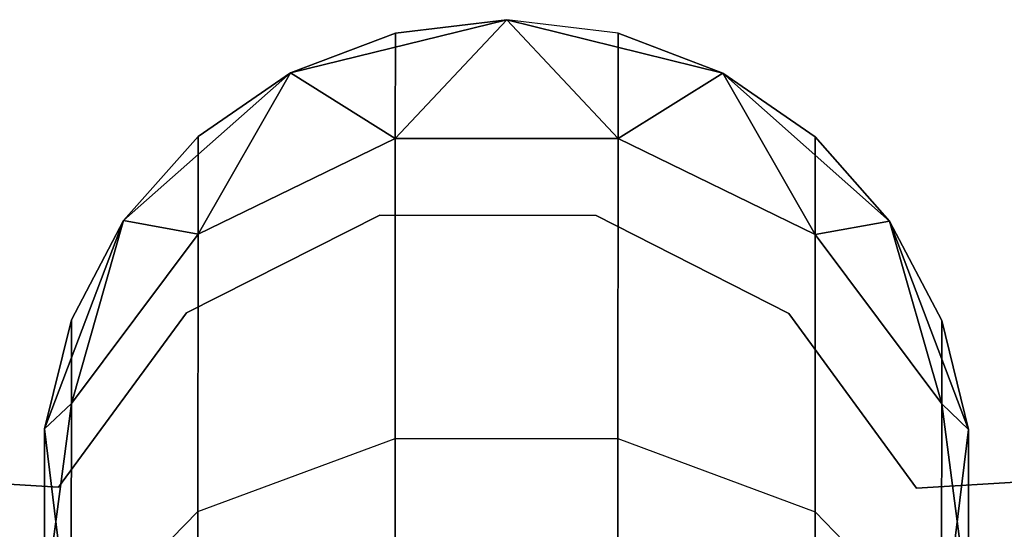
# Model space of a CAD drawing. Extents: x -91 to 91, y -91 to 262.
# Tile 124 of 256: x -1.06 to 1.05, y -60.55 to -59.45. Entities that reach past the tile are written whole.
import ezdxf

# ---------------------------------------------------------------- set-up
doc = ezdxf.new("R2010")
doc.units = 0
doc.header["$LTSCALE"] = 25.4
doc.layers.get('0').update_dxf_attribs({"linetype": 'CONTINUOUS'})

# ---------------------------------------------------------------- blocks, each defined once
blk = doc.blocks.new('ETE0_STL_1')
at = {"color": 0}
for p, q in [((-0.0165, -59.454, 327.5076), (-0.4813, -59.5683, 327.5076)), ((-0.4813, -59.5683, 163.5076), (-0.0165, -59.454, 163.5076)), ((-0.0165, -59.454, 327.5076), (-0.4813, -59.5683, 327.5076)), ((-0.4813, -59.5683, 163.5076), (-0.0165, -59.454, 163.5076)), ((-0.0165, -59.454, 322.0076), (-0.256, -59.7091, 320.8707)), ((-0.0165, -59.454, 322.0076), (-0.256, -59.7091, 320.8707)), ((-0.256, -59.7091, 169.1445), (-0.0165, -59.454, 168.0076)), ((-0.256, -59.7091, 169.1445), (-0.0165, -59.454, 168.0076)), ((-0.0165, -59.454, 327.5076), (-0.2559, -59.483, 322.0076)), ((-0.0165, -59.454, 322.0076), (-0.2559, -59.483, 322.0076)), ((-0.0165, -59.454, 327.5076), (-0.2559, -59.483, 322.0076)), ((-0.0165, -59.454, 322.0076), (-0.2559, -59.483, 322.0076)), ((-0.0165, -59.454, 168.0076), (-0.2559, -59.483, 168.0076)), ((-0.2559, -59.483, 168.0076), (-0.0165, -59.454, 163.5076)), ((-0.0165, -59.454, 168.0076), (-0.2559, -59.483, 168.0076)), ((-0.2559, -59.483, 168.0076), (-0.0165, -59.454, 163.5076)), ((0.4481, -59.5688, 327.5076), (-0.0165, -59.454, 327.5076)), ((-0.0165, -59.454, 163.5076), (0.4481, -59.5688, 163.5076)), ((0.2228, -59.4832, 322.0076), (-0.0165, -59.454, 327.5076)), ((0.4481, -59.5688, 327.5076), (-0.0165, -59.454, 327.5076)), ((0.2228, -59.4832, 322.0076), (-0.0165, -59.454, 327.5076)), ((0.2228, -59.4832, 322.0076), (-0.0165, -59.454, 322.0076)), ((-0.0165, -59.454, 322.0076), (-0.0165, -59.454, 327.5076)), ((-0.0165, -59.454, 322.0076), (-0.0165, -59.454, 327.5076)), ((-0.0165, -59.454, 322.0076), (0.2226, -59.7094, 320.8707)), ((0.2228, -59.4832, 322.0076), (-0.0165, -59.454, 322.0076)), ((-0.0165, -59.454, 322.0076), (0.2226, -59.7094, 320.8707)), ((0.2226, -59.7094, 169.1445), (-0.0165, -59.454, 168.0076)), ((0.2226, -59.7094, 169.1445), (-0.0165, -59.454, 168.0076)), ((0.2228, -59.4832, 168.0076), (-0.0165, -59.454, 168.0076)), ((-0.0165, -59.454, 168.0076), (-0.0165, -59.454, 163.5076)), ((-0.0165, -59.454, 168.0076), (-0.0165, -59.454, 163.5076)), ((0.2228, -59.4832, 168.0076), (-0.0165, -59.454, 168.0076)), ((0.2228, -59.4832, 168.0076), (-0.0165, -59.454, 163.5076)), ((0.2228, -59.4832, 168.0076), (-0.0165, -59.454, 163.5076)), ((-0.0165, -59.454, 163.5076), (0.4481, -59.5688, 163.5076)), ((-0.2559, -59.483, 322.0076), (-0.4813, -59.5683, 327.5076)), ((-0.2559, -59.483, 322.0076), (-0.4813, -59.5683, 322.0076)), ((-0.2559, -59.483, 322.0076), (-0.4813, -59.5683, 327.5076)), ((-0.2559, -59.483, 322.0076), (-0.4813, -59.5683, 322.0076)), ((-0.2559, -59.483, 168.0076), (-0.4813, -59.5683, 168.0076)), ((-0.4813, -59.5683, 163.5076), (-0.2559, -59.483, 168.0076)), ((-0.2559, -59.483, 168.0076), (-0.4813, -59.5683, 168.0076)), ((-0.4813, -59.5683, 163.5076), (-0.2559, -59.483, 168.0076)), ((-0.2559, -59.483, 322.0076), (-0.256, -59.7091, 320.8707)), ((-0.2559, -59.483, 322.0076), (-0.256, -59.7091, 320.8707)), ((-0.256, -59.7091, 169.1445), (-0.2559, -59.483, 168.0076)), ((-0.256, -59.7091, 169.1445), (-0.2559, -59.483, 168.0076)), ((0.2228, -59.4832, 322.0076), (0.2226, -59.7094, 320.8707)), ((0.2228, -59.4832, 322.0076), (0.2226, -59.7094, 320.8707)), ((0.2226, -59.7094, 169.1445), (0.2228, -59.4832, 168.0076)), ((0.2226, -59.7094, 169.1445), (0.2228, -59.4832, 168.0076)), ((0.4481, -59.5688, 322.0076), (0.2228, -59.4832, 322.0076)), ((0.2228, -59.4832, 322.0076), (0.4481, -59.5688, 327.5076)), ((0.2228, -59.4832, 322.0076), (0.4481, -59.5688, 327.5076)), ((0.4481, -59.5688, 322.0076), (0.2228, -59.4832, 322.0076)), ((0.4481, -59.5688, 168.0076), (0.2228, -59.4832, 168.0076)), ((0.2228, -59.4832, 168.0076), (0.4481, -59.5688, 163.5076)), ((0.2228, -59.4832, 168.0076), (0.4481, -59.5688, 163.5076)), ((0.4481, -59.5688, 168.0076), (0.2228, -59.4832, 168.0076)), ((-0.4813, -59.5683, 327.5076), (-0.8398, -59.8855, 327.5076)), ((-0.8398, -59.8855, 163.5076), (-0.4813, -59.5683, 163.5076)), ((-0.4813, -59.5683, 327.5076), (-0.8398, -59.8855, 327.5076)), ((-0.8398, -59.8855, 163.5076), (-0.4813, -59.5683, 163.5076)), ((-0.4813, -59.5683, 322.0076), (-0.6799, -59.9144, 320.9558)), ((-0.4813, -59.5683, 322.0076), (-0.6799, -59.9144, 320.9558)), ((-0.6799, -59.9144, 169.0594), (-0.4813, -59.5683, 168.0076)), ((-0.6799, -59.9144, 169.0594), (-0.4813, -59.5683, 168.0076)), ((-0.4813, -59.5683, 322.0076), (-0.6798, -59.7052, 322.0076)), ((-0.6798, -59.7052, 322.0076), (-0.4813, -59.5683, 327.5076)), ((-0.6798, -59.7052, 322.0076), (-0.4813, -59.5683, 327.5076)), ((-0.4813, -59.5683, 322.0076), (-0.6798, -59.7052, 322.0076)), ((-0.4813, -59.5683, 168.0076), (-0.6798, -59.7052, 168.0076)), ((-0.6798, -59.7052, 168.0076), (-0.4813, -59.5683, 163.5076)), ((-0.6798, -59.7052, 168.0076), (-0.4813, -59.5683, 163.5076)), ((-0.4813, -59.5683, 168.0076), (-0.6798, -59.7052, 168.0076)), ((-0.4813, -59.5683, 322.0076), (-0.4813, -59.5683, 327.5076)), ((-0.4813, -59.5683, 322.0076), (-0.4813, -59.5683, 327.5076)), ((-0.4813, -59.5683, 322.0076), (-0.256, -59.7091, 320.8707)), ((-0.4813, -59.5683, 322.0076), (-0.256, -59.7091, 320.8707)), ((-0.256, -59.7091, 169.1445), (-0.4813, -59.5683, 168.0076)), ((-0.256, -59.7091, 169.1445), (-0.4813, -59.5683, 168.0076)), ((-0.4813, -59.5683, 168.0076), (-0.4813, -59.5683, 163.5076)), ((-0.4813, -59.5683, 168.0076), (-0.4813, -59.5683, 163.5076)), ((0.4481, -59.5688, 322.0076), (0.2226, -59.7094, 320.8707)), ((0.4481, -59.5688, 322.0076), (0.2226, -59.7094, 320.8707)), ((0.2226, -59.7094, 169.1445), (0.4481, -59.5688, 168.0076)), ((0.2226, -59.7094, 169.1445), (0.4481, -59.5688, 168.0076)), ((0.8062, -59.8864, 327.5076), (0.4481, -59.5688, 327.5076)), ((0.4481, -59.5688, 163.5076), (0.8062, -59.8864, 163.5076)), ((0.6464, -59.7059, 322.0076), (0.4481, -59.5688, 327.5076)), ((0.8062, -59.8864, 327.5076), (0.4481, -59.5688, 327.5076)), ((0.6464, -59.7059, 322.0076), (0.4481, -59.5688, 322.0076)), ((0.4481, -59.5688, 322.0076), (0.4481, -59.5688, 327.5076)), ((0.6464, -59.7059, 322.0076), (0.4481, -59.5688, 327.5076)), ((0.4481, -59.5688, 322.0076), (0.4481, -59.5688, 327.5076)), ((0.4481, -59.5688, 322.0076), (0.6463, -59.9151, 320.9558)), ((0.6464, -59.7059, 322.0076), (0.4481, -59.5688, 322.0076)), ((0.4481, -59.5688, 322.0076), (0.6463, -59.9151, 320.9558)), ((0.6463, -59.9151, 169.0594), (0.4481, -59.5688, 168.0076)), ((0.6463, -59.9151, 169.0594), (0.4481, -59.5688, 168.0076)), ((0.6464, -59.7059, 168.0076), (0.4481, -59.5688, 168.0076)), ((0.4481, -59.5688, 163.5076), (0.6464, -59.7059, 168.0076)), ((0.4481, -59.5688, 163.5076), (0.8062, -59.8864, 163.5076)), ((0.4481, -59.5688, 168.0076), (0.4481, -59.5688, 163.5076)), ((0.4481, -59.5688, 168.0076), (0.4481, -59.5688, 163.5076)), ((0.6464, -59.7059, 168.0076), (0.4481, -59.5688, 168.0076)), ((0.4481, -59.5688, 163.5076), (0.6464, -59.7059, 168.0076)), ((-0.6798, -59.7052, 322.0076), (-0.8398, -59.8855, 327.5076)), ((-0.6798, -59.7052, 322.0076), (-0.8398, -59.8855, 322.0076)), ((-0.6798, -59.7052, 322.0076), (-0.8398, -59.8855, 327.5076)), ((-0.6798, -59.7052, 322.0076), (-0.8398, -59.8855, 322.0076)), ((-0.6798, -59.7052, 168.0076), (-0.8398, -59.8855, 168.0076)), ((-0.8398, -59.8855, 163.5076), (-0.6798, -59.7052, 168.0076)), ((-0.6798, -59.7052, 168.0076), (-0.8398, -59.8855, 168.0076)), ((-0.8398, -59.8855, 163.5076), (-0.6798, -59.7052, 168.0076)), ((-0.6798, -59.7052, 322.0076), (-0.6799, -59.9144, 320.9558)), ((-0.6798, -59.7052, 322.0076), (-0.6799, -59.9144, 320.9558)), ((-0.6799, -59.9144, 169.0594), (-0.6798, -59.7052, 168.0076)), ((-0.6799, -59.9144, 169.0594), (-0.6798, -59.7052, 168.0076)), ((-0.256, -59.7091, 320.8707), (-0.6799, -59.9144, 320.9558)), ((-0.256, -59.7091, 320.8707), (-0.6799, -59.9144, 320.9558)), ((-0.6799, -59.9144, 169.0594), (-0.256, -59.7091, 169.1445)), ((-0.6799, -59.9144, 169.0594), (-0.256, -59.7091, 169.1445)), ((-0.256, -59.7091, 320.8707), (-0.2563, -60.3531, 319.9068)), ((-0.256, -59.7091, 320.8707), (-0.2563, -60.3531, 319.9068)), ((-0.2563, -60.3531, 170.1084), (-0.256, -59.7091, 169.1445)), ((-0.2563, -60.3531, 170.1084), (-0.256, -59.7091, 169.1445)), ((0.2226, -59.7094, 320.8707), (-0.256, -59.7091, 320.8707)), ((0.2226, -59.7094, 320.8707), (-0.256, -59.7091, 320.8707)), ((-0.256, -59.7091, 169.1445), (0.2226, -59.7094, 169.1445)), ((-0.256, -59.7091, 169.1445), (0.2226, -59.7094, 169.1445)), ((0.2226, -59.7094, 320.8707), (0.2223, -60.3534, 319.9068)), ((0.2226, -59.7094, 320.8707), (0.2223, -60.3534, 319.9068)), ((0.2223, -60.3534, 170.1084), (0.2226, -59.7094, 169.1445)), ((0.2223, -60.3534, 170.1084), (0.2226, -59.7094, 169.1445)), ((0.6463, -59.9151, 320.9558), (0.2226, -59.7094, 320.8707)), ((0.6463, -59.9151, 320.9558), (0.2226, -59.7094, 320.8707)), ((0.2226, -59.7094, 169.1445), (0.6463, -59.9151, 169.0594)), ((0.2226, -59.7094, 169.1445), (0.6463, -59.9151, 169.0594)), ((0.6464, -59.7059, 322.0076), (0.6463, -59.9151, 320.9558)), ((0.6464, -59.7059, 322.0076), (0.6463, -59.9151, 320.9558)), ((0.6463, -59.9151, 169.0594), (0.6464, -59.7059, 168.0076)), ((0.6463, -59.9151, 169.0594), (0.6464, -59.7059, 168.0076)), ((0.8062, -59.8864, 322.0076), (0.6464, -59.7059, 322.0076)), ((0.6464, -59.7059, 322.0076), (0.8062, -59.8864, 327.5076)), ((0.6464, -59.7059, 322.0076), (0.8062, -59.8864, 327.5076)), ((0.8062, -59.8864, 322.0076), (0.6464, -59.7059, 322.0076)), ((0.8062, -59.8864, 168.0076), (0.6464, -59.7059, 168.0076)), ((0.6464, -59.7059, 168.0076), (0.8062, -59.8864, 163.5076)), ((0.6464, -59.7059, 168.0076), (0.8062, -59.8864, 163.5076)), ((0.8062, -59.8864, 168.0076), (0.6464, -59.7059, 168.0076)), ((-0.8398, -59.8855, 327.5076), (-1.0097, -60.333, 327.5076)), ((-1.0097, -60.333, 163.5076), (-0.8398, -59.8855, 163.5076)), ((-0.8398, -59.8855, 327.5076), (-1.0097, -60.333, 327.5076)), ((-1.0097, -60.333, 163.5076), (-0.8398, -59.8855, 163.5076)), ((-0.8398, -59.8855, 322.0076), (-0.952, -60.2782, 321.1065)), ((-0.8398, -59.8855, 322.0076), (-0.952, -60.2782, 321.1065)), ((-0.952, -60.2782, 168.9087), (-0.8398, -59.8855, 168.0076)), ((-0.952, -60.2782, 168.9087), (-0.8398, -59.8855, 168.0076)), ((-0.8398, -59.8855, 322.0076), (-0.9519, -60.0989, 322.0076)), ((-0.9519, -60.0989, 322.0076), (-0.8398, -59.8855, 327.5076)), ((-0.9519, -60.0989, 322.0076), (-0.8398, -59.8855, 327.5076)), ((-0.8398, -59.8855, 322.0076), (-0.9519, -60.0989, 322.0076)), ((-0.8398, -59.8855, 168.0076), (-0.9519, -60.0989, 168.0076)), ((-0.9519, -60.0989, 168.0076), (-0.8398, -59.8855, 163.5076)), ((-0.9519, -60.0989, 168.0076), (-0.8398, -59.8855, 163.5076)), ((-0.8398, -59.8855, 168.0076), (-0.9519, -60.0989, 168.0076)), ((-0.8398, -59.8855, 322.0076), (-0.8398, -59.8855, 327.5076)), ((-0.8398, -59.8855, 322.0076), (-0.8398, -59.8855, 327.5076)), ((-0.8398, -59.8855, 322.0076), (-0.6799, -59.9144, 320.9558)), ((-0.8398, -59.8855, 322.0076), (-0.6799, -59.9144, 320.9558)), ((-0.6799, -59.9144, 169.0594), (-0.8398, -59.8855, 168.0076)), ((-0.6799, -59.9144, 169.0594), (-0.8398, -59.8855, 168.0076)), ((-0.8398, -59.8855, 168.0076), (-0.8398, -59.8855, 163.5076)), ((-0.8398, -59.8855, 168.0076), (-0.8398, -59.8855, 163.5076)), ((-0.2896, -59.874, 164.5076), (-0.7044, -60.0837, 164.5076)), ((-0.7044, -60.0837, 162.5076), (-0.2896, -59.874, 162.5076)), ((-0.7044, -60.0837, 162.5076), (-0.2896, -59.874, 162.5076)), ((-0.2896, -59.874, 164.5076), (-0.7044, -60.0837, 164.5076)), ((0.1753, -59.8744, 164.5076), (-0.2896, -59.874, 164.5076)), ((-0.2896, -59.874, 164.5076), (-0.2896, -59.874, 162.5076)), ((-0.2896, -59.874, 162.5076), (0.1753, -59.8744, 162.5076)), ((-0.2896, -59.874, 164.5076), (-0.2896, -59.874, 162.5076)), ((-0.2896, -59.874, 162.5076), (0.1753, -59.8744, 162.5076)), ((0.1753, -59.8744, 164.5076), (-0.2896, -59.874, 164.5076)), ((0.5897, -60.085, 164.5076), (0.1753, -59.8744, 164.5076)), ((0.1753, -59.8744, 164.5076), (0.1753, -59.8744, 162.5076)), ((0.1753, -59.8744, 162.5076), (0.5897, -60.085, 162.5076)), ((0.1753, -59.8744, 164.5076), (0.1753, -59.8744, 162.5076)), ((0.1753, -59.8744, 162.5076), (0.5897, -60.085, 162.5076)), ((0.5897, -60.085, 164.5076), (0.1753, -59.8744, 164.5076)), ((0.8062, -59.8864, 322.0076), (0.6463, -59.9151, 320.9558)), ((0.8062, -59.8864, 322.0076), (0.6463, -59.9151, 320.9558)), ((0.6463, -59.9151, 169.0594), (0.8062, -59.8864, 168.0076)), ((0.6463, -59.9151, 169.0594), (0.8062, -59.8864, 168.0076)), ((0.9757, -60.334, 327.5076), (0.8062, -59.8864, 327.5076)), ((0.8062, -59.8864, 163.5076), (0.9757, -60.334, 163.5076)), ((0.9181, -60.0999, 322.0076), (0.8062, -59.8864, 327.5076)), ((0.9757, -60.334, 327.5076), (0.8062, -59.8864, 327.5076)), ((0.9181, -60.0999, 322.0076), (0.8062, -59.8864, 322.0076)), ((0.8062, -59.8864, 322.0076), (0.8062, -59.8864, 327.5076)), ((0.9181, -60.0999, 322.0076), (0.8062, -59.8864, 327.5076)), ((0.8062, -59.8864, 322.0076), (0.8062, -59.8864, 327.5076)), ((0.8062, -59.8864, 322.0076), (0.918, -60.2792, 321.1065)), ((0.9181, -60.0999, 322.0076), (0.8062, -59.8864, 322.0076)), ((0.8062, -59.8864, 322.0076), (0.918, -60.2792, 321.1065)), ((0.918, -60.2792, 168.9087), (0.8062, -59.8864, 168.0076)), ((0.918, -60.2792, 168.9087), (0.8062, -59.8864, 168.0076)), ((0.9181, -60.0999, 168.0076), (0.8062, -59.8864, 168.0076)), ((0.8062, -59.8864, 163.5076), (0.9181, -60.0999, 168.0076)), ((0.8062, -59.8864, 163.5076), (0.9757, -60.334, 163.5076)), ((0.8062, -59.8864, 168.0076), (0.8062, -59.8864, 163.5076)), ((0.8062, -59.8864, 168.0076), (0.8062, -59.8864, 163.5076)), ((0.9181, -60.0999, 168.0076), (0.8062, -59.8864, 168.0076)), ((0.8062, -59.8864, 163.5076), (0.9181, -60.0999, 168.0076)), ((-0.6799, -59.9144, 320.9558), (-0.952, -60.2782, 321.1065)), ((-0.6799, -59.9144, 320.9558), (-0.952, -60.2782, 321.1065)), ((-0.952, -60.2782, 168.9087), (-0.6799, -59.9144, 169.0594)), ((-0.952, -60.2782, 168.9087), (-0.6799, -59.9144, 169.0594)), ((-0.6799, -59.9144, 320.9558), (-0.6802, -60.5102, 320.0641)), ((-0.6799, -59.9144, 320.9558), (-0.6802, -60.5102, 320.0641)), ((-0.6802, -60.5102, 169.9511), (-0.6799, -59.9144, 169.0594)), ((-0.6802, -60.5102, 169.9511), (-0.6799, -59.9144, 169.0594)), ((0.6463, -59.9151, 320.9558), (0.646, -60.5109, 320.0641)), ((0.6463, -59.9151, 320.9558), (0.646, -60.5109, 320.0641)), ((0.646, -60.5109, 169.9511), (0.6463, -59.9151, 169.0594)), ((0.646, -60.5109, 169.9511), (0.6463, -59.9151, 169.0594)), ((0.918, -60.2792, 321.1065), (0.6463, -59.9151, 320.9558)), ((0.918, -60.2792, 321.1065), (0.6463, -59.9151, 320.9558)), ((0.6463, -59.9151, 169.0594), (0.918, -60.2792, 168.9087)), ((0.6463, -59.9151, 169.0594), (0.918, -60.2792, 168.9087)), ((-0.7044, -60.0837, 164.5076), (-0.9795, -60.4583, 164.5076)), ((-0.9795, -60.4583, 162.5076), (-0.7044, -60.0837, 162.5076)), ((-0.9795, -60.4583, 162.5076), (-0.7044, -60.0837, 162.5076)), ((-0.7044, -60.0837, 164.5076), (-0.9795, -60.4583, 164.5076)), ((-0.7044, -60.0837, 164.5076), (-0.7044, -60.0837, 162.5076)), ((-0.7044, -60.0837, 164.5076), (-0.7044, -60.0837, 162.5076)), ((0.8641, -60.4601, 164.5076), (0.5897, -60.085, 164.5076)), ((0.5897, -60.085, 164.5076), (0.5897, -60.085, 162.5076)), ((0.5897, -60.085, 162.5076), (0.8641, -60.4601, 162.5076)), ((0.5897, -60.085, 164.5076), (0.5897, -60.085, 162.5076)), ((0.5897, -60.085, 162.5076), (0.8641, -60.4601, 162.5076)), ((0.8641, -60.4601, 164.5076), (0.5897, -60.085, 164.5076)), ((-0.9519, -60.0989, 322.0076), (-1.0097, -60.333, 327.5076)), ((-0.9519, -60.0989, 322.0076), (-1.0097, -60.333, 322.0076)), ((-0.9519, -60.0989, 322.0076), (-1.0097, -60.333, 327.5076)), ((-0.9519, -60.0989, 322.0076), (-1.0097, -60.333, 322.0076)), ((-0.9519, -60.0989, 168.0076), (-1.0097, -60.333, 168.0076)), ((-1.0097, -60.333, 163.5076), (-0.9519, -60.0989, 168.0076)), ((-0.9519, -60.0989, 168.0076), (-1.0097, -60.333, 168.0076)), ((-1.0097, -60.333, 163.5076), (-0.9519, -60.0989, 168.0076)), ((-0.9519, -60.0989, 322.0076), (-0.952, -60.2782, 321.1065)), ((-0.9519, -60.0989, 322.0076), (-0.952, -60.2782, 321.1065)), ((-0.952, -60.2782, 168.9087), (-0.9519, -60.0989, 168.0076)), ((-0.952, -60.2782, 168.9087), (-0.9519, -60.0989, 168.0076)), ((0.9181, -60.0999, 322.0076), (0.918, -60.2792, 321.1065)), ((0.9181, -60.0999, 322.0076), (0.918, -60.2792, 321.1065)), ((0.918, -60.2792, 168.9087), (0.9181, -60.0999, 168.0076)), ((0.918, -60.2792, 168.9087), (0.9181, -60.0999, 168.0076)), ((0.9757, -60.334, 322.0076), (0.9181, -60.0999, 322.0076)), ((0.9181, -60.0999, 322.0076), (0.9757, -60.334, 327.5076)), ((0.9181, -60.0999, 322.0076), (0.9757, -60.334, 327.5076)), ((0.9757, -60.334, 322.0076), (0.9181, -60.0999, 322.0076)), ((0.9757, -60.334, 168.0076), (0.9181, -60.0999, 168.0076)), ((0.9181, -60.0999, 168.0076), (0.9757, -60.334, 163.5076)), ((0.9181, -60.0999, 168.0076), (0.9757, -60.334, 163.5076)), ((0.9757, -60.334, 168.0076), (0.9181, -60.0999, 168.0076)), ((-0.9795, -60.4583, 164.5076), (-6.5744, -60.1078, 164.5076)), ((-6.5744, -60.1078, 162.5076), (-0.9795, -60.4583, 162.5076)), ((-6.5744, -60.1078, 162.5076), (-0.9795, -60.4583, 162.5076)), ((-0.9795, -60.4583, 164.5076), (-6.5744, -60.1078, 164.5076)), ((6.4587, -60.1203, 164.5076), (0.8641, -60.4601, 164.5076)), ((0.8641, -60.4601, 162.5076), (6.4587, -60.1203, 162.5076)), ((0.8641, -60.4601, 162.5076), (6.4587, -60.1203, 162.5076)), ((6.4587, -60.1203, 164.5076), (0.8641, -60.4601, 164.5076)), ((-0.952, -60.2782, 321.1065), (-1.0099, -60.7171, 321.2884)), ((-0.952, -60.2782, 321.1065), (-1.0099, -60.7171, 321.2884)), ((-1.0099, -60.7171, 168.7269), (-0.952, -60.2782, 168.9087)), ((-1.0099, -60.7171, 168.7269), (-0.952, -60.2782, 168.9087)), ((-1.0097, -60.333, 322.0076), (-0.952, -60.2782, 321.1065)), ((-1.0097, -60.333, 322.0076), (-0.952, -60.2782, 321.1065)), ((-0.952, -60.2782, 168.9087), (-1.0097, -60.333, 168.0076)), ((-0.952, -60.2782, 168.9087), (-1.0097, -60.333, 168.0076)), ((-0.952, -60.2782, 321.1065), (-0.9523, -60.7886, 320.3427)), ((-0.952, -60.2782, 321.1065), (-0.9523, -60.7886, 320.3427)), ((-0.9523, -60.7886, 169.6726), (-0.952, -60.2782, 168.9087)), ((-0.9523, -60.7886, 169.6726), (-0.952, -60.2782, 168.9087)), ((0.918, -60.2792, 321.1065), (0.9178, -60.7896, 320.3427)), ((0.918, -60.2792, 321.1065), (0.9178, -60.7896, 320.3427)), ((0.9178, -60.7896, 169.6726), (0.918, -60.2792, 168.9087)), ((0.9178, -60.7896, 169.6726), (0.918, -60.2792, 168.9087)), ((0.9757, -60.334, 322.0076), (0.918, -60.2792, 321.1065)), ((0.9757, -60.334, 322.0076), (0.918, -60.2792, 321.1065)), ((0.9755, -60.7182, 321.2884), (0.918, -60.2792, 321.1065)), ((0.9755, -60.7182, 321.2884), (0.918, -60.2792, 321.1065)), ((0.918, -60.2792, 168.9087), (0.9757, -60.334, 168.0076)), ((0.918, -60.2792, 168.9087), (0.9757, -60.334, 168.0076)), ((0.918, -60.2792, 168.9087), (0.9755, -60.7182, 168.7269)), ((0.918, -60.2792, 168.9087), (0.9755, -60.7182, 168.7269)), ((-1.0097, -60.333, 322.0076), (-1.0099, -60.7171, 321.2884)), ((-1.0097, -60.333, 322.0076), (-1.0099, -60.7171, 321.2884)), ((-1.0099, -60.7171, 168.7269), (-1.0097, -60.333, 168.0076)), ((-1.0099, -60.7171, 168.7269), (-1.0097, -60.333, 168.0076)), ((-1.0098, -60.574, 322.0076), (-1.0097, -60.333, 327.5076)), ((-1.0098, -60.574, 322.0076), (-1.0097, -60.333, 327.5076)), ((-1.0098, -60.574, 168.0076), (-1.0097, -60.333, 163.5076)), ((-1.0098, -60.574, 168.0076), (-1.0097, -60.333, 163.5076)), ((-1.0097, -60.333, 327.5076), (-0.9523, -60.8081, 327.5076)), ((-0.9523, -60.8081, 163.5076), (-1.0097, -60.333, 163.5076)), ((-1.0097, -60.333, 322.0076), (-1.0097, -60.333, 327.5076)), ((-1.0097, -60.333, 322.0076), (-1.0097, -60.333, 327.5076)), ((-1.0097, -60.333, 327.5076), (-0.9523, -60.8081, 327.5076)), ((-1.0097, -60.333, 168.0076), (-1.0097, -60.333, 163.5076)), ((-0.9523, -60.8081, 163.5076), (-1.0097, -60.333, 163.5076)), ((-1.0097, -60.333, 168.0076), (-1.0097, -60.333, 163.5076)), ((0.9177, -60.8091, 327.5076), (0.9757, -60.334, 327.5076)), ((0.9757, -60.334, 163.5076), (0.9177, -60.8091, 163.5076)), ((0.9177, -60.8091, 327.5076), (0.9757, -60.334, 327.5076)), ((0.9757, -60.334, 163.5076), (0.9177, -60.8091, 163.5076)), ((0.9757, -60.334, 322.0076), (0.9755, -60.7182, 321.2884)), ((0.9757, -60.334, 322.0076), (0.9755, -60.7182, 321.2884)), ((0.9755, -60.7182, 168.7269), (0.9757, -60.334, 168.0076)), ((0.9755, -60.7182, 168.7269), (0.9757, -60.334, 168.0076)), ((0.9756, -60.5751, 322.0076), (0.9757, -60.334, 327.5076)), ((0.9756, -60.5751, 322.0076), (0.9757, -60.334, 327.5076)), ((0.9757, -60.334, 163.5076), (0.9756, -60.5751, 168.0076)), ((0.9757, -60.334, 163.5076), (0.9756, -60.5751, 168.0076)), ((0.9757, -60.334, 322.0076), (0.9757, -60.334, 327.5076)), ((0.9757, -60.334, 322.0076), (0.9757, -60.334, 327.5076)), ((0.9757, -60.334, 168.0076), (0.9757, -60.334, 163.5076)), ((0.9757, -60.334, 168.0076), (0.9757, -60.334, 163.5076)), ((-0.6802, -60.5102, 320.0641), (-0.2563, -60.3531, 319.9068)), ((-0.6802, -60.5102, 320.0641), (-0.2563, -60.3531, 319.9068)), ((-0.6802, -60.5102, 169.9511), (-0.2563, -60.3531, 170.1084)), ((-0.6802, -60.5102, 169.9511), (-0.2563, -60.3531, 170.1084)), ((-0.2563, -60.3531, 319.9068), (-0.2569, -61.317, 319.2628)), ((-0.2563, -60.3531, 319.9068), (-0.2569, -61.317, 319.2628)), ((-0.2569, -61.317, 170.7524), (-0.2563, -60.3531, 170.1084)), ((-0.2569, -61.317, 170.7524), (-0.2563, -60.3531, 170.1084)), ((-0.2563, -60.3531, 319.9068), (0.2223, -60.3534, 319.9068)), ((-0.2563, -60.3531, 319.9068), (0.2223, -60.3534, 319.9068)), ((-0.2563, -60.3531, 170.1084), (0.2223, -60.3534, 170.1084)), ((-0.2563, -60.3531, 170.1084), (0.2223, -60.3534, 170.1084)), ((0.2223, -60.3534, 319.9068), (0.2218, -61.3172, 319.2628)), ((0.2223, -60.3534, 319.9068), (0.2218, -61.3172, 319.2628)), ((0.2218, -61.3172, 170.7524), (0.2223, -60.3534, 170.1084)), ((0.2218, -61.3172, 170.7524), (0.2223, -60.3534, 170.1084)), ((0.2223, -60.3534, 319.9068), (0.646, -60.5109, 320.0641)), ((0.2223, -60.3534, 319.9068), (0.646, -60.5109, 320.0641)), ((0.2223, -60.3534, 170.1084), (0.646, -60.5109, 169.9511)), ((0.2223, -60.3534, 170.1084), (0.646, -60.5109, 169.9511)), ((-0.9795, -60.4583, 164.5076), (-0.9795, -60.4583, 162.5076)), ((-0.9795, -60.4583, 164.5076), (-0.9795, -60.4583, 162.5076)), ((0.8641, -60.4601, 164.5076), (0.8641, -60.4601, 162.5076)), ((0.8641, -60.4601, 164.5076), (0.8641, -60.4601, 162.5076)), ((-0.9523, -60.7886, 320.3427), (-0.6802, -60.5102, 320.0641)), ((-0.9523, -60.7886, 320.3427), (-0.6802, -60.5102, 320.0641)), ((-0.9523, -60.7886, 169.6726), (-0.6802, -60.5102, 169.9511)), ((-0.9523, -60.7886, 169.6726), (-0.6802, -60.5102, 169.9511)), ((-0.6802, -60.5102, 320.0641), (-0.6807, -61.4019, 319.4683)), ((-0.6802, -60.5102, 320.0641), (-0.6807, -61.4019, 319.4683)), ((-0.6807, -61.4019, 170.5469), (-0.6802, -60.5102, 169.9511)), ((-0.6807, -61.4019, 170.5469), (-0.6802, -60.5102, 169.9511)), ((0.646, -60.5109, 320.0641), (0.6455, -61.4026, 319.4683)), ((0.646, -60.5109, 320.0641), (0.6455, -61.4026, 319.4683)), ((0.6455, -61.4026, 170.5469), (0.646, -60.5109, 169.9511)), ((0.6455, -61.4026, 170.5469), (0.646, -60.5109, 169.9511)), ((0.646, -60.5109, 320.0641), (0.9178, -60.7896, 320.3427)), ((0.646, -60.5109, 320.0641), (0.9178, -60.7896, 320.3427)), ((0.646, -60.5109, 169.9511), (0.9178, -60.7896, 169.6726)), ((0.646, -60.5109, 169.9511), (0.9178, -60.7896, 169.6726))]:
    blk.add_line(p, q, dxfattribs=at)

msp = doc.modelspace()

# ---------------------------------------------------------------- block references
at = {"color": 253}
msp.add_blockref('ETE0_STL_1', (0, 0), dxfattribs=at)

doc.saveas('drawing.dxf')
